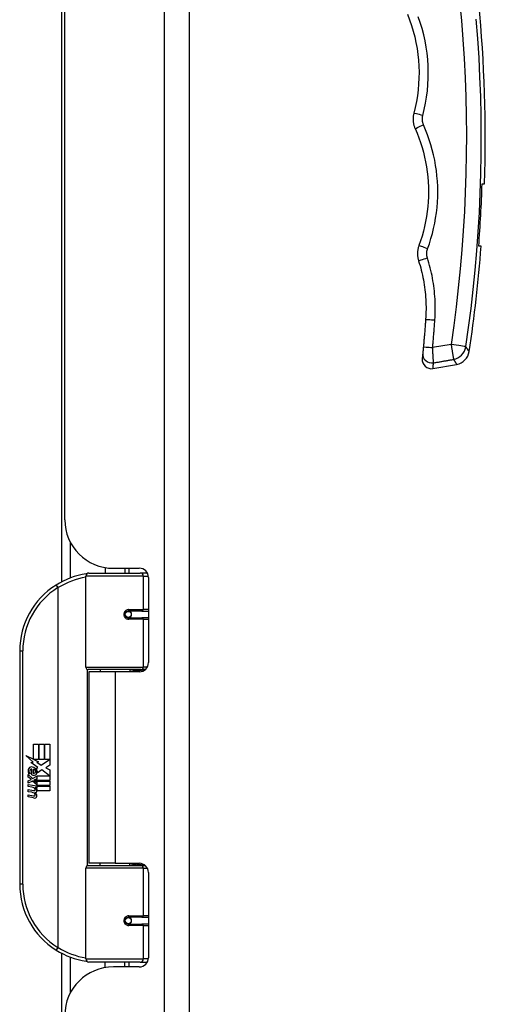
# Model space of a CAD drawing. Header units: inches. Extents: x 6 to 165, y 7 to 91.
# Tile 51 of 118: x 36.69 to 39.68, y 30.09 to 36.42. Entities that reach past the tile are written whole.
import ezdxf

# ---------------------------------------------------------------- set-up
doc = ezdxf.new("R2010")
doc.units = ezdxf.units.IN
doc.header["$MEASUREMENT"] = 0
doc.layers.add('Visible Edges(ANSI)', color=7, linetype='Continuous', lineweight=25)
doc.layers.add('Visible Tangent Edges(ANSI)', color=7, linetype='Continuous', lineweight=25)

msp = doc.modelspace()

# ---------------------------------------------------------------- linework, layer by layer
at = {"layer": 'Visible Edges(ANSI)'}
for p, q in [((37.7776, 14.421), (37.7776, 61.902)), ((36.9776, 33.204), (36.9776, 43.119)), ((36.9592, 32.8055), (36.9592, 37.0877)), ((39.6578, 35.362), (39.6735, 35.362)), ((39.6518, 34.962), (39.6361, 34.962)), ((39.3422, 34.1756), (39.4943, 34.2024)), ((37.1328, 32.861), (37.4627, 32.861)), ((37.2376, 32.8964), (37.2376, 32.861)), ((37.2896, 32.892), (37.4555, 32.892)), ((37.3636, 32.892), (37.3636, 32.861)), ((37.5075, 32.861), (37.4627, 32.861)), ((37.1131, 32.2567), (37.1131, 32.8413)), ((37.5146, 32.833), (37.5146, 32.2856)), ((37.38, 32.6163), (37.3803, 32.6143)), ((37.3852, 32.615), (37.3802, 32.615)), ((37.4722, 32.6169), (37.3852, 32.6169)), ((37.3876, 32.6148), (37.3876, 32.6168)), ((37.4722, 32.6169), (37.5146, 32.6169)), ((37.3852, 32.5736), (37.4722, 32.5736)), ((37.3883, 32.5758), (37.3887, 32.5736)), ((37.5146, 32.5736), (37.4722, 32.5736)), ((36.6881, 32.361), (36.6881, 30.861)), ((37.4665, 32.2409), (37.1288, 32.2409)), ((37.3006, 32.2265), (37.1326, 32.2265)), ((37.1326, 32.2265), (37.1326, 30.9955)), ((37.2051, 32.2409), (37.2051, 32.2265)), ((37.4555, 32.2265), (37.3006, 32.2265)), ((37.3961, 32.2409), (37.3961, 32.2265)), ((37.4665, 32.2409), (37.4942, 32.2409)), ((36.776, 31.761), (36.8081, 31.761)), ((36.776, 31.664), (36.776, 31.761)), ((36.8081, 31.761), (36.8081, 31.6623)), ((36.8126, 31.761), (36.8447, 31.761)), ((36.8126, 31.6623), (36.8126, 31.761)), ((36.8447, 31.761), (36.8447, 31.6623)), ((36.8489, 31.6623), (36.8489, 31.761)), ((36.8489, 31.761), (36.881, 31.761)), ((36.881, 31.761), (36.881, 31.6272)), ((36.7283, 31.6889), (36.776, 31.664)), ((36.7745, 31.645), (36.7283, 31.6889)), ((36.7603, 31.643), (36.7745, 31.645)), ((36.8043, 31.6116), (36.7603, 31.643)), ((36.7793, 31.6623), (36.8087, 31.647)), ((36.8081, 31.6623), (36.7793, 31.6623)), ((36.8087, 31.647), (36.7986, 31.6451)), ((36.7986, 31.6451), (36.8267, 31.6254)), ((36.8447, 31.6623), (36.8126, 31.6623)), ((36.8267, 31.6254), (36.8804, 31.6623)), ((36.8804, 31.6623), (36.8489, 31.6623)), ((36.7664, 31.5645), (36.7664, 31.6011)), ((36.7754, 31.5996), (36.7754, 31.5756)), ((36.7928, 31.6047), (36.8043, 31.6116)), ((36.8307, 31.5954), (36.8009, 31.5747)), ((36.8797, 31.5588), (36.8307, 31.5954)), ((36.881, 31.6272), (36.8549, 31.6096)), ((36.8549, 31.6096), (36.881, 31.5957)), ((36.881, 31.5957), (36.881, 31.5288)), ((36.7427, 31.5657), (36.7706, 31.5411)), ((36.7427, 31.5495), (36.7427, 31.5657)), ((36.7622, 31.536), (36.7427, 31.5495)), ((36.7427, 31.5261), (36.7622, 31.5336)), ((36.7427, 31.5099), (36.7427, 31.5261)), ((36.7708, 31.5234), (36.7427, 31.5099)), ((36.7544, 31.5711), (36.7454, 31.5711)), ((36.7622, 31.5336), (36.7622, 31.536)), ((36.7706, 31.5411), (36.7973, 31.5549)), ((36.7973, 31.4991), (36.7708, 31.5234)), ((36.7973, 31.5387), (36.7789, 31.5309)), ((36.7789, 31.5309), (36.7789, 31.5288)), ((36.7789, 31.5288), (36.7973, 31.5155)), ((36.7825, 31.5288), (36.8001, 31.5363)), ((36.881, 31.5288), (36.7825, 31.5288)), ((36.7898, 31.5246), (36.881, 31.5246)), ((36.8001, 31.5171), (36.7898, 31.5246)), ((36.7973, 31.5549), (36.7973, 31.5387)), ((36.8001, 31.5588), (36.8797, 31.5588)), ((36.8001, 31.5363), (36.8001, 31.5588)), ((36.8001, 31.4949), (36.8001, 31.5171)), ((36.881, 31.5246), (36.881, 31.4949)), ((36.7427, 31.503), (36.7973, 31.4934)), ((36.7427, 31.4898), (36.7427, 31.503)), ((36.7652, 31.4858), (36.7427, 31.4898)), ((36.7427, 31.4691), (36.7772, 31.463)), ((36.7427, 31.4559), (36.7427, 31.4691)), ((36.7652, 31.4519), (36.7427, 31.4559)), ((36.7877, 31.4829), (36.7877, 31.48)), ((36.7973, 31.482), (36.7877, 31.4829)), ((36.794, 31.479), (36.8001, 31.4784)), ((36.7973, 31.5155), (36.7973, 31.4991)), ((36.7973, 31.4934), (36.7973, 31.482)), ((36.881, 31.4949), (36.8001, 31.4949)), ((36.8001, 31.4907), (36.881, 31.4907)), ((36.8001, 31.4784), (36.8001, 31.4907)), ((36.881, 31.461), (36.8015, 31.461)), ((36.881, 31.4907), (36.881, 31.461)), ((36.7427, 31.4355), (36.7772, 31.4294)), ((36.7427, 31.4223), (36.7427, 31.4355)), ((36.777, 31.4157), (36.7427, 31.4223)), ((37.1131, 30.3807), (37.1131, 30.9653)), ((37.1288, 30.9811), (37.4665, 30.9811)), ((37.3006, 30.9955), (37.1326, 30.9955)), ((37.2051, 30.9811), (37.2051, 30.9955)), ((37.3006, 30.9955), (37.4555, 30.9955)), ((37.3961, 30.9811), (37.3961, 30.9955)), ((37.4942, 30.9811), (37.4665, 30.9811)), ((37.5146, 30.9365), (37.5146, 30.3891)), ((37.4722, 30.6484), (37.3852, 30.6484)), ((37.3883, 30.6462), (37.3887, 30.6484)), ((37.4722, 30.6484), (37.5146, 30.6484)), ((37.38, 30.6058), (37.3803, 30.6077)), ((37.3802, 30.6071), (37.3852, 30.6071)), ((37.3852, 30.6051), (37.4722, 30.6051)), ((37.3876, 30.6072), (37.3876, 30.6052)), ((37.5146, 30.6051), (37.4722, 30.6051)), ((36.9592, 19.7045), (36.9592, 30.4165)), ((37.4627, 30.361), (37.1328, 30.361)), ((37.2376, 30.3257), (37.2376, 30.361)), ((37.4555, 30.33), (37.2896, 30.33)), ((37.3636, 30.33), (37.3636, 30.361)), ((37.4627, 30.361), (37.5075, 30.361))]:
    msp.add_line(p, q, dxfattribs=at)
at = {"layer": 'Visible Edges(ANSI)', "flags": 128}
for points in [[(39.1777, 36.4524), (39.1915, 36.4168), (39.204, 36.3807), (39.215, 36.3443), (39.2246, 36.3074), (39.2329, 36.2702), (39.2397, 36.2327), (39.2451, 36.1949), (39.249, 36.157), (39.2515, 36.119), (39.2525, 36.0809), (39.2521, 36.0429), (39.2502, 36.0048), (39.2469, 35.9668), (39.2422, 35.929), (39.236, 35.8914), (39.2283, 35.854), (39.2193, 35.817)], [(39.2193, 35.817), (39.2183, 35.8129), (39.2173, 35.8088), (39.2166, 35.8046), (39.2159, 35.8004), (39.2153, 35.7962), (39.2149, 35.792), (39.2146, 35.7878), (39.2144, 35.7836), (39.2143, 35.7794), (39.2143, 35.7751), (39.2145, 35.7709), (39.2148, 35.7667), (39.2152, 35.7625), (39.2157, 35.7583), (39.2163, 35.7541), (39.217, 35.75), (39.2179, 35.7458), (39.2189, 35.7417), (39.22, 35.7376), (39.2212, 35.7335), (39.2225, 35.7295), (39.224, 35.7255), (39.2255, 35.7216), (39.2272, 35.7177)], [(39.2272, 35.7177), (39.2398, 35.6882), (39.2514, 35.6582), (39.262, 35.6279), (39.2717, 35.5973), (39.2803, 35.5664), (39.288, 35.5352), (39.2947, 35.5037), (39.3004, 35.4721), (39.305, 35.4403), (39.3087, 35.4084), (39.3112, 35.3764), (39.3128, 35.3443), (39.3133, 35.3122), (39.3128, 35.2802), (39.3113, 35.2481), (39.3088, 35.2161), (39.3052, 35.1842), (39.3006, 35.1524), (39.295, 35.1208), (39.2883, 35.0894), (39.2807, 35.0582), (39.272, 35.0272), (39.2624, 34.9966), (39.2518, 34.9663)], [(39.2518, 34.9663), (39.2504, 34.9624), (39.2491, 34.9584), (39.248, 34.9545), (39.2469, 34.9505), (39.246, 34.9464), (39.2452, 34.9424), (39.2445, 34.9383), (39.2439, 34.9342), (39.2434, 34.9301), (39.243, 34.9259), (39.2427, 34.9218), (39.2426, 34.9177), (39.2426, 34.9135), (39.2426, 34.9094), (39.2428, 34.9053), (39.2432, 34.9011), (39.2436, 34.897), (39.2441, 34.8929), (39.2448, 34.8888), (39.2455, 34.8847), (39.2464, 34.8807), (39.2474, 34.8766), (39.2485, 34.8726), (39.2497, 34.8687)], [(39.2497, 34.8687), (39.2545, 34.8535), (39.2589, 34.8383), (39.2632, 34.823), (39.2672, 34.8076), (39.271, 34.7922), (39.2745, 34.7767), (39.2777, 34.7611), (39.2808, 34.7455), (39.2835, 34.7298), (39.2861, 34.7141), (39.2883, 34.6983), (39.2904, 34.6825), (39.2921, 34.6667), (39.2937, 34.6509), (39.2949, 34.635), (39.2959, 34.6192), (39.2967, 34.6033), (39.2972, 34.5874), (39.2975, 34.5716), (39.2975, 34.5557), (39.2972, 34.5398), (39.2967, 34.5239), (39.296, 34.5081), (39.295, 34.4922)], [(39.295, 34.4922), (39.2945, 34.4849), (39.2939, 34.4775), (39.2934, 34.4701), (39.2928, 34.4627), (39.2923, 34.4554), (39.2917, 34.448), (39.2911, 34.4406), (39.2906, 34.4333), (39.29, 34.4259), (39.2894, 34.4185), (39.2888, 34.4111), (39.2882, 34.4038), (39.2876, 34.3964), (39.287, 34.389), (39.2864, 34.3817), (39.2858, 34.3743), (39.2851, 34.3669), (39.2845, 34.3596), (39.2838, 34.3522), (39.2832, 34.3448), (39.2825, 34.3375), (39.2819, 34.3301), (39.2812, 34.3227), (39.2805, 34.3154)], [(39.2805, 34.3154), (39.2803, 34.3131), (39.2801, 34.3107), (39.2799, 34.3084), (39.2797, 34.3061), (39.2795, 34.3039), (39.2793, 34.3017), (39.279, 34.2995), (39.2788, 34.2973), (39.2786, 34.2953), (39.2785, 34.2932), (39.2783, 34.2913), (39.2781, 34.2894), (39.2779, 34.2876), (39.2778, 34.2858), (39.2776, 34.2842), (39.2774, 34.2827), (39.2773, 34.2813), (39.2772, 34.2799), (39.2771, 34.2787), (39.277, 34.2776), (39.2769, 34.2767), (39.2768, 34.2758), (39.2767, 34.2751), (39.2767, 34.2745)], [(39.2767, 34.2745), (39.2764, 34.2717), (39.2761, 34.269), (39.2759, 34.2664), (39.2756, 34.2639), (39.2754, 34.2616), (39.2752, 34.2594), (39.275, 34.2572), (39.2748, 34.2553), (39.2746, 34.2534), (39.2744, 34.2516), (39.2742, 34.25), (39.2741, 34.2485), (39.274, 34.2471), (39.2738, 34.2458), (39.2737, 34.2447), (39.2736, 34.2436), (39.2735, 34.2427), (39.2734, 34.2419), (39.2734, 34.2413), (39.2733, 34.2407), (39.2733, 34.2403), (39.2732, 34.24), (39.2732, 34.2398), (39.2732, 34.2397)], [(37.1201, 32.8564), (37.1198, 32.8563), (37.1196, 32.8563), (37.1193, 32.8563), (37.1191, 32.8562), (37.1188, 32.8562), (37.1186, 32.8562), (37.1183, 32.8561), (37.1181, 32.8561), (37.1178, 32.8561), (37.1176, 32.856), (37.1173, 32.856), (37.1171, 32.8559), (37.1168, 32.8559), (37.1166, 32.8559), (37.1163, 32.8558), (37.1161, 32.8558), (37.1158, 32.8558), (37.1156, 32.8557), (37.1153, 32.8557), (37.1151, 32.8557), (37.1148, 32.8556), (37.1146, 32.8556), (37.1144, 32.8555), (37.1141, 32.8555)], [(37.3852, 32.5736), (37.3826, 32.5738), (37.38, 32.5743), (37.3774, 32.5751), (37.3749, 32.5762), (37.3726, 32.5777), (37.3704, 32.5795), (37.3684, 32.5816), (37.3668, 32.584), (37.3654, 32.5866), (37.3644, 32.5894), (37.3638, 32.5923), (37.3636, 32.5952), (37.3638, 32.5982), (37.3644, 32.6011), (37.3654, 32.6039), (37.3667, 32.6065), (37.3684, 32.6089), (37.3704, 32.611), (37.3725, 32.6128), (37.3749, 32.6143), (37.3774, 32.6155), (37.38, 32.6163), (37.3826, 32.6168), (37.3852, 32.6169)], [(37.4323, 32.2265), (37.4348, 32.2275), (37.4373, 32.2285), (37.4398, 32.2294), (37.4423, 32.2303), (37.4449, 32.2311), (37.4474, 32.2319), (37.45, 32.2327), (37.4525, 32.2335), (37.4551, 32.2342), (37.4576, 32.2348), (37.4602, 32.2355), (37.4627, 32.2361), (37.4653, 32.2366), (37.4679, 32.2372), (37.4705, 32.2377), (37.473, 32.2381), (37.4756, 32.2385), (37.4782, 32.2389), (37.4808, 32.2393), (37.4834, 32.2396), (37.486, 32.2399), (37.4886, 32.2401), (37.4911, 32.2404), (37.4937, 32.2405)], [(37.4937, 30.9815), (37.4911, 30.9817), (37.4886, 30.9819), (37.486, 30.9821), (37.4834, 30.9824), (37.4808, 30.9827), (37.4782, 30.9831), (37.4756, 30.9835), (37.473, 30.9839), (37.4705, 30.9844), (37.4679, 30.9849), (37.4653, 30.9854), (37.4627, 30.986), (37.4602, 30.9866), (37.4576, 30.9872), (37.4551, 30.9879), (37.4525, 30.9886), (37.45, 30.9893), (37.4474, 30.9901), (37.4449, 30.9909), (37.4423, 30.9918), (37.4398, 30.9926), (37.4373, 30.9936), (37.4348, 30.9945), (37.4323, 30.9955)], [(37.3852, 30.6051), (37.3826, 30.6053), (37.38, 30.6058), (37.3774, 30.6066), (37.3749, 30.6077), (37.3725, 30.6092), (37.3704, 30.611), (37.3684, 30.6132), (37.3667, 30.6155), (37.3654, 30.6182), (37.3644, 30.6209), (37.3638, 30.6238), (37.3636, 30.6268), (37.3638, 30.6297), (37.3644, 30.6326), (37.3654, 30.6354), (37.3668, 30.638), (37.3684, 30.6404), (37.3704, 30.6425), (37.3726, 30.6443), (37.3749, 30.6458), (37.3774, 30.6469), (37.38, 30.6477), (37.3826, 30.6482), (37.3852, 30.6484)], [(37.1141, 30.3665), (37.1144, 30.3665), (37.1146, 30.3664), (37.1148, 30.3664), (37.1151, 30.3664), (37.1153, 30.3663), (37.1156, 30.3663), (37.1158, 30.3663), (37.1161, 30.3662), (37.1163, 30.3662), (37.1166, 30.3662), (37.1168, 30.3661), (37.1171, 30.3661), (37.1173, 30.366), (37.1176, 30.366), (37.1178, 30.366), (37.1181, 30.3659), (37.1183, 30.3659), (37.1186, 30.3659), (37.1188, 30.3658), (37.1191, 30.3658), (37.1193, 30.3658), (37.1196, 30.3657), (37.1198, 30.3657), (37.1201, 30.3657)]]:
    msp.add_lwpolyline(points, dxfattribs=at)
at = {"layer": 'Visible Edges(ANSI)'}
for centre in [(37.3852, 32.5953), (37.3852, 30.6268)]:
    msp.add_circle(centre, 0.0197, dxfattribs=at)
for centre, radius, start, end in [((30.5781, 35.6541), 9.1, 358.16043, 12.83991), ((30.5781, 35.6541), 9.0843, 355.63049, 358.15725), ((30.5781, 35.6541), 9.1, 351.34396, 355.63804), ((39.332, 34.2338), 0.0591, 174.21879, 280), ((39.4772, 34.2994), 0.0984, 280, 351.34396), ((37.2896, 33.204), 0.312, 180, 270), ((37.1881, 32.361), 0.5, 98.5081, 122.23771), ((37.1328, 32.8413), 0.0197, 90, 180), ((37.4555, 32.833), 0.0591, 0, 90), ((37.1881, 32.361), 0.5, 122.23771, 180), ((37.3852, 32.5953), 0.0217, 279.14701, 90), ((37.4555, 32.2856), 0.0591, 270, 0), ((37.1288, 32.2567), 0.0157, 180, 270), ((36.8034, 31.5892), 0.0607, 171.56052, 197.33425), ((36.7628, 31.5952), 0.0197, 86.56465, 171.56052), ((36.7827, 31.5829), 0.0307, 154.67838, 202.56091), ((36.7637, 31.5919), 0.0096, 73.52609, 154.67838), ((36.7616, 31.5752), 0.0398, 44.16843, 86.56465), ((36.7733, 31.5829), 0.0168, 19.37968, 82.99755), ((36.7789, 31.5849), 0.0109, 321.16516, 19.37968), ((36.7687, 31.5821), 0.0299, 350.40854, 44.16843), ((36.7687, 31.5821), 0.033, 347.07905, 43.17854), ((36.7778, 31.5903), 0.0282, 246.15553, 293.84447), ((36.78, 31.584), 0.00955, 241.45471, 321.16516), ((36.7831, 31.5784), 0.0152, 293.84447, 355.08017), ((36.7571, 31.4401), 0.0465, 57.59924, 80), ((36.7793, 31.4751), 0.0123, 260, 293.55712), ((36.7753, 31.4687), 0.0126, 6.03001, 57.59924), ((36.7818, 31.4694), 0.006, 293.55712, 6.03001), ((36.7748, 31.4597), 0.024, 359.47765, 57.41137), ((36.7886, 31.4596), 0.0101, 286.9928, 359.47765), ((36.7775, 31.4615), 0.024, 358.79525, 46.5849), ((36.7578, 31.406), 0.0465, 58.55841, 80.82565), ((36.7825, 31.4439), 0.0288, 259, 288.47479), ((36.7793, 31.4416), 0.0123, 259.9922, 293.54875), ((36.7753, 31.4351), 0.0126, 6.10268, 57.60833), ((36.7818, 31.4358), 0.006, 293.54875, 6.10268), ((36.7832, 31.4775), 0.0288, 273.6169, 286.9928), ((36.7742, 31.4267), 0.0246, 359.6788, 63.95078), ((36.7883, 31.4266), 0.0105, 288.47479, 359.6788), ((37.1288, 30.9653), 0.0157, 90, 180), ((37.4555, 30.9365), 0.0591, 0, 90), ((37.1881, 30.861), 0.5, 180, 237.76229), ((37.3852, 30.6268), 0.0217, 270, 80.85299), ((37.1881, 30.861), 0.5, 237.76229, 261.4919), ((37.1328, 30.3807), 0.0197, 180, 270), ((37.4555, 30.3891), 0.0591, 270, 0), ((37.2896, 30.018), 0.312, 90, 180)]:
    msp.add_arc(centre, radius, start, end, dxfattribs=at)
at = {"layer": 'Visible Tangent Edges(ANSI)'}
for p, q in [((37.6166, 61.902), (37.6166, 14.421)), ((39.4583, 34.3305), (39.3398, 34.3099)), ((37.013, 33.0596), (37.013, 32.8294)), ((37.3884, 32.892), (37.3884, 32.861)), ((36.9214, 32.7839), (36.9319, 32.7673)), ((37.4817, 32.8413), (37.1131, 32.8413)), ((37.4817, 32.8413), (37.514, 32.8413)), ((37.4817, 32.8413), (37.4817, 32.6268)), ((36.9319, 32.7673), (36.9319, 30.4547)), ((36.9319, 32.7673), (36.9356, 32.7673)), ((36.9356, 30.4547), (36.9356, 32.7673)), ((37.3884, 32.6167), (37.3884, 32.6147)), ((37.3899, 32.6268), (37.4817, 32.6268)), ((37.5146, 32.6268), (37.4817, 32.6268)), ((37.3884, 32.5758), (37.3884, 32.5751)), ((37.4817, 32.5638), (37.3899, 32.5638)), ((37.4817, 32.5638), (37.4817, 32.2567)), ((37.4817, 32.5638), (37.5146, 32.5638)), ((36.6881, 32.361), (36.7078, 32.361)), ((36.7078, 30.861), (36.7078, 32.361)), ((37.1131, 32.2567), (37.4817, 32.2567)), ((37.1208, 32.2432), (37.1208, 30.9789)), ((37.3006, 32.2265), (37.3006, 30.9955)), ((37.507, 32.2567), (37.4817, 32.2567)), ((37.4817, 30.9653), (37.1131, 30.9653)), ((37.4817, 30.9653), (37.507, 30.9653)), ((37.4817, 30.9653), (37.4817, 30.6583)), ((36.7078, 30.861), (36.6881, 30.861)), ((37.3884, 30.6469), (37.3884, 30.6462)), ((37.3899, 30.6583), (37.4817, 30.6583)), ((37.5146, 30.6583), (37.4817, 30.6583)), ((37.3884, 30.6073), (37.3884, 30.6053)), ((37.4817, 30.5953), (37.3899, 30.5953)), ((37.4817, 30.5953), (37.4817, 30.3807)), ((37.4817, 30.5953), (37.5146, 30.5953)), ((36.9319, 30.4547), (36.9214, 30.4381)), ((36.9356, 30.4547), (36.9319, 30.4547)), ((37.013, 30.3927), (37.013, 30.1624)), ((37.1131, 30.3807), (37.4817, 30.3807)), ((37.514, 30.3807), (37.4817, 30.3807)), ((37.3884, 30.361), (37.3884, 30.33))]:
    msp.add_line(p, q, dxfattribs=at)
at = {"layer": 'Visible Tangent Edges(ANSI)', "flags": 128}
for points in [[(39.5131, 36.5351), (39.5243, 36.4128), (39.5338, 36.2903), (39.5417, 36.1675), (39.5479, 36.0447), (39.5524, 35.9218), (39.5552, 35.7988), (39.5564, 35.6757), (39.5558, 35.5527), (39.5536, 35.4297), (39.5497, 35.3068), (39.5441, 35.1841), (39.5368, 35.0614), (39.5279, 34.939), (39.5173, 34.8167), (39.505, 34.6947), (39.4911, 34.573), (39.4755, 34.4516), (39.4583, 34.3305)], [(39.2769, 35.8019), (39.2865, 35.8411), (39.2945, 35.8807), (39.3011, 35.9205), (39.3062, 35.9606), (39.3097, 36.0008), (39.3116, 36.0411), (39.3121, 36.0814), (39.311, 36.1218), (39.3084, 36.162), (39.3042, 36.2022), (39.2985, 36.2421), (39.2913, 36.2819), (39.2826, 36.3213), (39.2724, 36.3603), (39.2607, 36.399), (39.2475, 36.4371)], [(39.5536, 34.3163), (39.5709, 34.4387), (39.5867, 34.5614), (39.6007, 34.6844), (39.6131, 34.8077), (39.6239, 34.9313), (39.6329, 35.0551), (39.6403, 35.179), (39.6459, 35.3031), (39.6499, 35.4273), (39.6521, 35.5516), (39.6527, 35.676), (39.6515, 35.8003), (39.6487, 35.9246), (39.6441, 36.0489), (39.6379, 36.1731), (39.6299, 36.2971), (39.6203, 36.4209)], [(39.2817, 35.7417), (39.2807, 35.7441), (39.2797, 35.7464), (39.2789, 35.7489), (39.2781, 35.7513), (39.2773, 35.7538), (39.2767, 35.7562), (39.2761, 35.7587), (39.2755, 35.7612), (39.2751, 35.7638), (39.2747, 35.7663), (39.2744, 35.7688), (39.2741, 35.7714), (39.274, 35.774), (39.2739, 35.7765), (39.2739, 35.7791), (39.2739, 35.7816), (39.274, 35.7842), (39.2742, 35.7868), (39.2745, 35.7893), (39.2748, 35.7919), (39.2752, 35.7944), (39.2757, 35.7969), (39.2763, 35.7994), (39.2769, 35.8019)], [(39.3077, 34.9458), (39.319, 34.9779), (39.3292, 35.0104), (39.3383, 35.0432), (39.3464, 35.0763), (39.3534, 35.1095), (39.3594, 35.143), (39.3643, 35.1767), (39.3681, 35.2104), (39.3708, 35.2443), (39.3724, 35.2783), (39.3729, 35.3123), (39.3723, 35.3462), (39.3707, 35.3802), (39.3679, 35.4141), (39.3641, 35.4479), (39.3592, 35.4816), (39.3532, 35.5151), (39.3461, 35.5484), (39.338, 35.5814), (39.3288, 35.6142), (39.3185, 35.6466), (39.3073, 35.6787), (39.295, 35.7104), (39.2817, 35.7417)], [(39.3065, 34.8867), (39.3057, 34.8891), (39.3051, 34.8915), (39.3045, 34.8939), (39.3039, 34.8964), (39.3035, 34.8989), (39.3031, 34.9013), (39.3028, 34.9038), (39.3025, 34.9063), (39.3023, 34.9088), (39.3022, 34.9114), (39.3021, 34.9139), (39.3022, 34.9164), (39.3022, 34.9189), (39.3024, 34.9214), (39.3026, 34.9239), (39.3029, 34.9264), (39.3033, 34.9289), (39.3037, 34.9313), (39.3042, 34.9338), (39.3048, 34.9362), (39.3054, 34.9387), (39.3061, 34.9411), (39.3069, 34.9435), (39.3077, 34.9458)], [(39.3544, 34.488), (39.3555, 34.5048), (39.3563, 34.5216), (39.3568, 34.5384), (39.357, 34.5552), (39.357, 34.572), (39.3568, 34.5888), (39.3562, 34.6056), (39.3554, 34.6224), (39.3543, 34.6392), (39.353, 34.656), (39.3514, 34.6728), (39.3495, 34.6895), (39.3474, 34.7062), (39.345, 34.7229), (39.3423, 34.7396), (39.3393, 34.7562), (39.3361, 34.7727), (39.3327, 34.7892), (39.329, 34.8056), (39.325, 34.822), (39.3207, 34.8383), (39.3162, 34.8545), (39.3115, 34.8706), (39.3065, 34.8867)], [(39.3398, 34.3099), (39.3405, 34.3173), (39.3412, 34.3247), (39.3419, 34.3321), (39.3425, 34.3395), (39.3432, 34.347), (39.3438, 34.3544), (39.3445, 34.3618), (39.3451, 34.3692), (39.3457, 34.3766), (39.3464, 34.3841), (39.347, 34.3915), (39.3476, 34.3989), (39.3482, 34.4063), (39.3488, 34.4137), (39.3494, 34.4212), (39.35, 34.4286), (39.3505, 34.436), (39.3511, 34.4434), (39.3517, 34.4509), (39.3522, 34.4583), (39.3528, 34.4657), (39.3533, 34.4731), (39.3539, 34.4806), (39.3544, 34.488)], [(39.3455, 34.212), (39.3454, 34.2134), (39.3453, 34.2151), (39.3452, 34.2172), (39.3451, 34.2195), (39.345, 34.2221), (39.3448, 34.225), (39.3447, 34.2282), (39.3445, 34.2316), (39.3443, 34.2353), (39.3441, 34.2391), (39.3438, 34.2433), (39.3436, 34.2476), (39.3433, 34.2521), (39.343, 34.2568), (39.3428, 34.2617), (39.3425, 34.2667), (39.3422, 34.2718), (39.3419, 34.277), (39.3415, 34.2823), (39.3412, 34.2878), (39.3409, 34.2932), (39.3405, 34.2988), (39.3402, 34.3043), (39.3398, 34.3099)], [(39.4583, 34.3305), (39.4592, 34.3252), (39.4601, 34.3199), (39.461, 34.3145), (39.4619, 34.3092), (39.4628, 34.3039), (39.4637, 34.2987), (39.4645, 34.2936), (39.4654, 34.2885), (39.4662, 34.2836), (39.467, 34.2788), (39.4677, 34.2742), (39.4685, 34.2697), (39.4692, 34.2654), (39.4698, 34.2613), (39.4705, 34.2574), (39.4711, 34.2538), (39.4716, 34.2504), (39.4721, 34.2472), (39.4726, 34.2444), (39.473, 34.2418), (39.4733, 34.2395), (39.4737, 34.2375), (39.4739, 34.2358), (39.4741, 34.2344)], [(39.5535, 34.3148), (39.5535, 34.3148), (39.5535, 34.3148), (39.5535, 34.3148), (39.5535, 34.3149), (39.5535, 34.3149), (39.5535, 34.315), (39.5535, 34.315), (39.5535, 34.3151), (39.5535, 34.3151), (39.5535, 34.3152), (39.5535, 34.3153), (39.5535, 34.3153), (39.5535, 34.3154), (39.5535, 34.3155), (39.5535, 34.3156), (39.5535, 34.3156), (39.5535, 34.3157), (39.5535, 34.3158), (39.5535, 34.3159), (39.5535, 34.316), (39.5535, 34.3161), (39.5535, 34.3162), (39.5535, 34.3163), (39.5536, 34.3163)], [(39.5745, 34.2846), (39.5745, 34.2846), (39.5743, 34.2848), (39.5742, 34.285), (39.5739, 34.2854), (39.5736, 34.2859), (39.5732, 34.2865), (39.5727, 34.2871), (39.5721, 34.2879), (39.5715, 34.2888), (39.5708, 34.2898), (39.57, 34.2909), (39.5692, 34.2922), (39.5683, 34.2935), (39.5673, 34.2949), (39.5662, 34.2964), (39.5651, 34.298), (39.5639, 34.2998), (39.5626, 34.3016), (39.5613, 34.3036), (39.5599, 34.3056), (39.5584, 34.3077), (39.5568, 34.31), (39.5552, 34.3123), (39.5535, 34.3148)], [(39.3422, 34.1756), (39.3422, 34.1757), (39.3422, 34.1759), (39.3423, 34.1762), (39.3423, 34.1766), (39.3424, 34.1772), (39.3424, 34.1779), (39.3425, 34.1787), (39.3426, 34.1797), (39.3427, 34.1808), (39.3428, 34.182), (39.3429, 34.1833), (39.343, 34.1848), (39.3432, 34.1864), (39.3433, 34.1881), (39.3435, 34.1899), (39.3437, 34.1919), (39.3439, 34.1939), (39.3441, 34.1962), (39.3443, 34.1985), (39.3445, 34.201), (39.3447, 34.2035), (39.3449, 34.2062), (39.3452, 34.2091), (39.3455, 34.212)], [(39.3455, 34.212), (39.3508, 34.213), (39.3562, 34.2139), (39.3615, 34.2148), (39.3669, 34.2158), (39.3723, 34.2167), (39.3776, 34.2176), (39.383, 34.2186), (39.3883, 34.2195), (39.3937, 34.2204), (39.3991, 34.2214), (39.4044, 34.2223), (39.4098, 34.2232), (39.4151, 34.2242), (39.4205, 34.2251), (39.4259, 34.226), (39.4312, 34.227), (39.4366, 34.2279), (39.4419, 34.2288), (39.4473, 34.2298), (39.4527, 34.2307), (39.458, 34.2316), (39.4634, 34.2326), (39.4687, 34.2335), (39.4741, 34.2344)], [(39.4741, 34.2344), (39.4757, 34.2319), (39.4773, 34.2294), (39.4788, 34.227), (39.4802, 34.2247), (39.4816, 34.2226), (39.4829, 34.2205), (39.4841, 34.2186), (39.4852, 34.2167), (39.4863, 34.215), (39.4874, 34.2134), (39.4883, 34.2119), (39.4892, 34.2105), (39.49, 34.2092), (39.4907, 34.208), (39.4914, 34.207), (39.492, 34.206), (39.4925, 34.2052), (39.493, 34.2045), (39.4934, 34.2038), (39.4937, 34.2033), (39.494, 34.2029), (39.4941, 34.2027), (39.4942, 34.2025), (39.4943, 34.2024)], [(37.3899, 32.6268), (37.3859, 32.6265), (37.3819, 32.6258), (37.3779, 32.6246), (37.3741, 32.6229), (37.3704, 32.6208), (37.3671, 32.6181), (37.3641, 32.6151), (37.3615, 32.6116), (37.3594, 32.6078), (37.3579, 32.6037), (37.357, 32.5995), (37.3567, 32.5952), (37.357, 32.5909), (37.358, 32.5867), (37.3595, 32.5827), (37.3616, 32.5789), (37.3641, 32.5754), (37.3671, 32.5724), (37.3705, 32.5697), (37.3741, 32.5676), (37.3779, 32.5659), (37.3819, 32.5647), (37.3859, 32.564), (37.3899, 32.5638)], [(37.494, 32.2408), (37.4899, 32.2406), (37.4857, 32.2405), (37.4816, 32.2403), (37.4774, 32.24), (37.4733, 32.2398), (37.4691, 32.2395), (37.465, 32.2391), (37.4608, 32.2387), (37.4567, 32.2383), (37.4526, 32.2378), (37.4484, 32.2373), (37.4443, 32.2368), (37.4402, 32.2362), (37.4362, 32.2356), (37.4321, 32.235), (37.428, 32.2343), (37.424, 32.2335), (37.4199, 32.2328), (37.4159, 32.232), (37.4119, 32.2311), (37.4079, 32.2302), (37.4039, 32.2293), (37.4, 32.2283), (37.396, 32.2273)], [(37.396, 30.9947), (37.4, 30.9937), (37.4039, 30.9928), (37.4079, 30.9918), (37.4119, 30.9909), (37.4159, 30.9901), (37.4199, 30.9893), (37.424, 30.9885), (37.428, 30.9878), (37.4321, 30.9871), (37.4362, 30.9864), (37.4402, 30.9858), (37.4443, 30.9852), (37.4484, 30.9847), (37.4526, 30.9842), (37.4567, 30.9837), (37.4608, 30.9833), (37.465, 30.9829), (37.4691, 30.9826), (37.4733, 30.9823), (37.4774, 30.982), (37.4816, 30.9817), (37.4857, 30.9815), (37.4899, 30.9814), (37.494, 30.9813)], [(37.3899, 30.6583), (37.3859, 30.658), (37.3819, 30.6573), (37.3779, 30.6561), (37.3741, 30.6544), (37.3705, 30.6523), (37.3671, 30.6497), (37.3641, 30.6466), (37.3616, 30.6431), (37.3595, 30.6393), (37.358, 30.6353), (37.357, 30.6311), (37.3567, 30.6268), (37.357, 30.6225), (37.3579, 30.6183), (37.3595, 30.6142), (37.3615, 30.6104), (37.3641, 30.607), (37.3671, 30.6039), (37.3704, 30.6013), (37.3741, 30.5991), (37.3779, 30.5974), (37.3819, 30.5962), (37.3859, 30.5955), (37.3899, 30.5953)]]:
    msp.add_lwpolyline(points, dxfattribs=at)
at = {"layer": 'Visible Tangent Edges(ANSI)'}
for centre, start, end in [((37.1918, 32.361), 99.43485, 122.23771), ((37.1881, 32.361), 122.23771, 180), ((37.1881, 30.861), 180, 237.76229), ((37.1918, 30.861), 237.76229, 260.56515)]:
    msp.add_arc(centre, 0.4803, start, end, dxfattribs=at)
for centre, major_axis, ratio, start_param, end_param in [((39.2764, 35.8019), (-0.0571, 0.0151), 0.00237, 4.703989, 6.283185), ((39.2812, 35.7417), (-0.054, -0.024), 0.003466, 0, 1.578806), ((39.3072, 34.9459), (-0.0554, 0.0204), 0.002372, 4.703963, 6.283185), ((39.306, 34.8867), (-0.0562, -0.018), 0.003372, 0, 1.578879), ((39.3539, 34.488), (-0.0589, 0.0042), 0.00051, 0, 1.579581), ((39.3393, 34.31), (-0.0588, 0.0054), 0.000502, 0, 1.579606), ((39.4574, 34.3307), (0.0973, -0.0145), 0.000012, 0.159647, 1.561975), ((39.4574, 34.3291), (-0.0821, -0.0543), 0.972434, 1.171133, 2.395229), ((39.3354, 34.2688), (-0.0588, 0.0057), 0.974734, 0, 1.835583), ((37.117, 32.836), (-0.0029, 0.0195), 0.187781, 5.698095, 6.283185), ((37.4627, 32.8413), (0, 0.0197), 0.965926, 4.712389, 6.283185), ((36.9319, 32.7673), (-0.0105, 0.0167), 0.161367, 4.610972, 6.283185), ((37.3852, 32.6268), (0, -0.00984), 0.476565, 0, 1.570796), ((37.4722, 32.6268), (0, -0.00984), 0.965926, 0, 1.570796), ((37.3852, 32.5638), (0, 0.00984), 0.476565, 4.712389, 6.283185), ((37.4722, 32.5638), (0, 0.00984), 0.965926, 4.712389, 6.283185), ((37.4665, 32.2567), (0, -0.0157), 0.965926, 0, 1.570796), ((37.4665, 30.9653), (0, 0.0157), 0.965926, 4.712389, 6.283185), ((37.3852, 30.6583), (0, -0.00984), 0.476565, 0, 1.570796), ((37.4722, 30.6583), (0, -0.00984), 0.965926, 0, 1.570796), ((37.3852, 30.5953), (0, 0.00984), 0.476565, 4.712389, 6.283185), ((37.4722, 30.5953), (0, 0.00984), 0.965926, 4.712389, 6.283185), ((36.9319, 30.4547), (-0.0105, -0.0167), 0.161367, 0, 1.672214), ((37.4627, 30.3807), (0, -0.0197), 0.965926, 0, 1.570796), ((37.117, 30.386), (-0.0029, -0.0195), 0.187781, 0, 0.58509)]:
    msp.add_ellipse(centre, major_axis=major_axis, ratio=ratio, start_param=start_param, end_param=end_param, dxfattribs=at)

doc.saveas('drawing.dxf')
